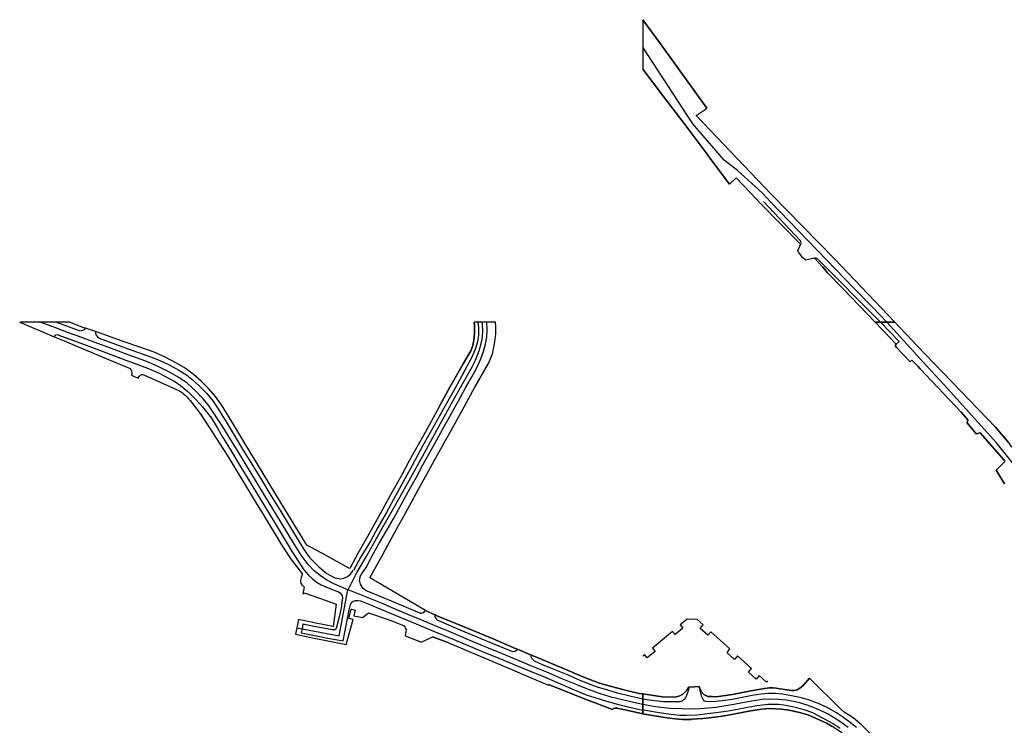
# Model space of a CAD drawing. Extents: x 166506 to 171543, y 332500 to 338212.
# Tile 62 of 139: x 167571 to 168249, y 336723 to 337208. Entities that reach past the tile are written whole.
import ezdxf

# ---------------------------------------------------------------- set-up
doc = ezdxf.new("R2010")
doc.units = 0
doc.header["$MEASUREMENT"] = 0
doc.layers.add('IRISH_OS_1000S_FEATURE', color=252, linetype='CONTINUOUS')

msp = doc.modelspace()

# ---------------------------------------------------------------- linework, layer by layer
at = {"layer": 'IRISH_OS_1000S_FEATURE', "color": 9}
for points in [[(168160, 337000), (168163.556, 337000), (168167.837, 337000), (168173.3, 337000), (168132.112, 337043.265), (168088.359, 337088.04), (168036.871, 337142.188), (168042.334, 337145.856), (168044.184, 337147.098), (168012.318, 337191.347), (168000, 337208.031), (168000, 337173.951), (168014.335, 337155.246), (168028.551, 337136.697), (168044.225, 337115.591), (168046.375, 337112.67), (168059.596, 337094.823), (168064.293, 337099.256), (168074.158, 337089.064), (168081.237, 337081.307), (168108.568, 337053.721), (168106.438, 337048.872), (168109.114, 337045.093), (168112.25, 337042.852), (168117.817, 337044.236), (168123.801, 337037.828), (168125.177, 337036.34), (168127.188, 337034.051), (168137.739, 337023.106), (168159.818, 337000), (168160, 337000)], [(167571.481, 337000), (167595.291, 336989.982), (167602.118, 336987.109), (167611.291, 336983.25), (167635.378, 336973.155), (167647.514, 336968.069), (167648.017, 336967.571), (167648.462, 336966.634), (167648.69, 336965.235), (167648.439, 336963.514), (167652.989, 336961.599), (167653.763, 336962.703), (167654.559, 336963.547), (167654.937, 336963.929), (167655.456, 336963.972), (167656.117, 336963.936), (167663.553, 336960.917), (167679.312, 336953.843), (167680.214, 336953.348), (167680.956, 336953.012), (167681.538, 336952.635), (167682.14, 336952.259), (167682.763, 336951.842), (167683.466, 336951.326), (167684.45, 336950.551), (167685.314, 336949.776), (167686.299, 336948.801), (167687.909, 336947.01), (167688.654, 336946.094), (167695.563, 336937.232), (167696.591, 336935.758), (167714.24, 336908.575), (167736.724, 336871.379), (167737.955, 336869.405), (167744.331, 336859.14), (167748.651, 336851.844), (167750.125, 336849.292), (167751.558, 336846.9), (167758.093, 336836.776), (167765.908, 336826.799), (167765.603, 336825.913), (167765.181, 336824.395), (167764.634, 336822.617), (167764.731, 336821.836), (167764.807, 336820.616), (167765.563, 336819.513), (167766.559, 336818.469), (167767.077, 336817.827), (167766.32, 336813.468), (167766.919, 336813.206), (167767.142, 336813.945), (167778.292, 336809.974), (167789.058, 336806.141), (167786.98, 336790.745), (167775.186, 336793.13), (167763.332, 336795.495), (167762.065, 336789.805), (167761.094, 336785.441), (167772.767, 336782.977), (167784.501, 336780.592), (167796.016, 336778.369), (167800.781, 336795.475), (167797.783, 336796.246), (167799.548, 336802.721), (167799.684, 336802.687), (167802.306, 336802.031), (167801.4, 336798.134), (167807.167, 336797.029), (167811.13, 336799.887), (167811.354, 336800.049), (167824.178, 336795.719), (167828.587, 336794.123), (167836.003, 336791.184), (167837.397, 336788.632), (167836.681, 336784.228), (167847.784, 336780.029), (167855.326, 336783.691), (167866.046, 336779.715), (167908.845, 336761.544), (167922.036, 336755.836), (167935.085, 336750.488), (167935.201, 336750.895), (167961.19, 336740.486), (167979.155, 336733.746), (167980.013, 336734.378), (167980.942, 336734.641), (167982.23, 336734.697), (167990.902, 336732.648), (168000, 336730.664), (168000, 336744.35), (167997.454, 336744.746), (167988.829, 336746.742), (167978.529, 336749.458), (167970.256, 336751.895), (167961.883, 336754.912), (167952.891, 336758.761), (167951.48, 336759.346), (167925.748, 336770.008), (167923.344, 336771.039), (167913.94, 336775.074), (167913.061, 336775.451), (167895.516, 336782.917), (167892.512, 336784.159), (167891.572, 336784.549), (167878.858, 336789.811), (167857.995, 336798.406), (167857.396, 336798.666), (167857.055, 336798.814), (167850.485, 336801.665), (167824.493, 336817.065), (167816.763, 336821.657), (167815.129, 336822.627), (167812.619, 336824.118), (167812.375, 336824.226), (167821.411, 336840.761), (167829.311, 336855.17), (167838.184, 336871.22), (167844.227, 336882.133), (167849.544, 336891.769), (167860.1, 336910.788), (167867.485, 336924.284), (167875.75, 336939.237), (167884.56, 336955.267), (167893.932, 336971.651), (167896.679, 336978.262), (167897.415, 336981.502), (167898.278, 336986.576), (167898.902, 336992.02), (167899.081, 336997.182), (167898.764, 337000), (167892.862, 336999.999), (167890.665, 337000), (167884.022, 337000), (167884.341, 336997.988), (167884.407, 336992.028), (167883.853, 336987.651), (167883.148, 336984.003), (167881.721, 336980.393), (167876.517, 336971.271), (167867.429, 336955.294), (167860.496, 336942.746), (167858.304, 336938.778), (167850.317, 336924.235), (167844.599, 336913.985), (167839.402, 336904.692), (167833.977, 336894.687), (167826.558, 336881.367), (167819.413, 336868.343), (167810.649, 336852.559), (167804.139, 336840.868), (167798.501, 336830.592), (167797.883, 336830.916), (167782.198, 336839.517), (167769.053, 336846.686), (167761.519, 336859.102), (167753.144, 336872.635), (167745.687, 336885.014), (167736.203, 336900.647), (167726.609, 336916.425), (167717.592, 336931.345), (167710.352, 336943.165), (167706.114, 336949.001), (167701.512, 336954.281), (167696.248, 336959.424), (167690.762, 336964.343), (167685.181, 336968.371), (167679.425, 336971.928), (167671.15, 336976.121), (167663.924, 336979.327), (167654.004, 336982.823), (167643.23, 336986.602), (167623.598, 336993.682), (167616.678, 336995.825), (167615.535, 336996.179), (167605.78, 337000), (167600.5, 337000), (167596.849, 337000), (167592.56, 337000), (167587.24, 337000), (167585.549, 337000), (167580.841, 336999.999), (167574.679, 337000), (167571.481, 337000)]]:
    msp.add_lwpolyline(points, close=True, dxfattribs=at)
for points in [[(168000, 337208.031), (168012.318, 337191.347)], [(168012.318, 337191.347), (168044.184, 337147.098)], [(168167.837, 337000), (168158.267, 337010.105), (168144.707, 337023.824), (168132.919, 337036.299), (168087.804, 337082.775), (168082.202, 337088.866), (168065.262, 337104.412), (168056.129, 337111.507), (168034.575, 337136.438), (168000, 337189.251)], [(168014.335, 337155.246), (168000, 337173.951)], [(168044.225, 337115.591), (168028.551, 337136.697), (168014.335, 337155.246)], [(168088.359, 337088.04), (168036.871, 337142.188), (168042.334, 337145.856)], [(168042.334, 337145.856), (168044.184, 337147.098)], [(168046.375, 337112.67), (168044.225, 337115.591)], [(168059.596, 337094.823), (168046.375, 337112.67)], [(168074.158, 337089.064), (168064.293, 337099.256), (168059.596, 337094.823)], [(168074.158, 337089.064), (168081.237, 337081.307)], [(168108.568, 337053.721), (168108.813, 337054.114), (168108.894, 337054.848), (168108.604, 337056.025), (168083, 337082.973)], [(168173.3, 337000), (168132.112, 337043.265), (168088.359, 337088.04)], [(168081.237, 337081.307), (168108.568, 337053.721)], [(168108.568, 337053.721), (168106.438, 337048.872), (168109.114, 337045.093), (168112.25, 337042.852), (168117.817, 337044.236)], [(168117.817, 337044.236), (168119.402, 337044.162), (168120.072, 337043.888), (168163.556, 337000)], [(168123.801, 337037.828), (168117.817, 337044.236)], [(168125.177, 337036.34), (168123.801, 337037.828)], [(168127.188, 337034.051), (168125.177, 337036.34)], [(168137.739, 337023.106), (168127.188, 337034.051)], [(168159.818, 337000), (168137.739, 337023.106)], [(167571.481, 337000), (167595.291, 336989.982)], [(167797.262, 336816.064), (167787.606, 336820.016), (167782.693, 336822.667), (167778.099, 336825.93), (167774.113, 336829.115), (167769.893, 336833.472), (167765.122, 336839.79), (167759.394, 336848.905), (167751.244, 336862.24), (167739.816, 336881.073), (167729.949, 336897.313), (167721.953, 336910.537), (167710.838, 336928.831), (167701.789, 336942.214), (167697.643, 336947.42), (167692.163, 336953.046), (167686.577, 336958.123), (167681.052, 336962.069), (167674.975, 336965.362), (167666.82, 336969.448), (167658.131, 336973.113), (167646.101, 336977.571), (167634.518, 336981.896), (167623.405, 336986.002), (167614.251, 336989.378), (167605.071, 336992.799), (167594.498, 336996.729), (167585.549, 337000)], [(167596.849, 337000), (167609.896, 336995.121), (167612.903, 336994.165), (167614.241, 336994.19), (167615.547, 336994.666), (167616.295, 336995.331), (167616.678, 336995.825)], [(167616.678, 336995.825), (167615.535, 336996.179), (167605.78, 337000)], [(167623.598, 336993.682), (167616.678, 336995.825)], [(167797.397, 336816.009), (167802.733, 336826.462), (167803.681, 336828.104), (167809.734, 336838.585), (167821.437, 336859.515), (167829.72, 336873.848), (167839.443, 336891.219), (167848.455, 336907.552), (167856.921, 336923.343), (167868.498, 336944.01), (167876.744, 336958.732), (167882.211, 336968.425), (167884.945, 336973.83), (167887.812, 336981.038), (167889.517, 336988.064), (167889.997, 336993.125), (167889.793, 336999.217), (167889.647, 337000)], [(167886.529, 337000), (167887.12, 336996.074), (167886.954, 336991.101), (167886.255, 336986.479), (167884.846, 336981.343), (167882.13, 336975.58), (167875.481, 336963.087), (167869.812, 336952.634), (167863.15, 336940.85), (167856.475, 336928.91), (167848.871, 336915.129), (167841.687, 336901.902), (167836.476, 336892.202), (167830.305, 336880.984), (167823.787, 336869.256), (167817.898, 336858.779), (167812.688, 336849.519), (167806.196, 336838.733), (167801.041, 336829.287)], [(167805.388, 336823.059), (167805.722, 336825.21), (167806.485, 336826.846), (167809.778, 336831.397), (167813.825, 336839.295), (167818.501, 336847.689), (167824.069, 336857.099), (167828.758, 336865.354), (167833.264, 336873.296), (167838.933, 336883.837), (167844.338, 336893.373), (167848.757, 336901.842), (167855.821, 336914.523), (167862.275, 336926.144), (167867.479, 336935.58), (167873.192, 336945.995), (167878.12, 336954.784), (167882.129, 336962.01), (167885.567, 336968.106), (167888.666, 336974.716), (167890.596, 336979.946), (167891.961, 336984.838), (167892.705, 336989.723), (167892.996, 336995.054), (167892.862, 336999.999)], [(167816.763, 336821.657), (167815.129, 336822.627), (167812.619, 336824.118), (167812.375, 336824.226), (167821.411, 336840.761), (167829.311, 336855.17), (167838.184, 336871.22), (167844.227, 336882.133), (167849.544, 336891.769), (167860.1, 336910.788), (167867.485, 336924.284), (167875.75, 336939.237), (167884.56, 336955.267), (167893.932, 336971.651), (167896.679, 336978.262), (167897.415, 336981.502), (167898.278, 336986.576), (167898.902, 336992.02), (167899.081, 336997.182), (167898.764, 337000)], [(167860.496, 336942.746), (167867.429, 336955.294), (167876.517, 336971.271), (167881.721, 336980.393), (167883.148, 336984.003), (167883.853, 336987.651), (167884.407, 336992.028), (167884.341, 336997.988), (167884.022, 337000)], [(168174.339, 336984.803), (168159.818, 337000)], [(168251.659, 336917.196), (168242.72, 336927.903), (168188.638, 336983.983), (168181.365, 336991.542), (168180.306, 336992.641), (168173.3, 337000), (168160, 337000), (168159.818, 337000), (168174.339, 336984.803), (168173.564, 336983.939), (168174.425, 336982.89), (168184.069, 336972.834), (168185.198, 336973.905), (168189.13, 336969.744), (168190.728, 336968.053), (168218.923, 336938.213), (168223.536, 336932.955), (168223.059, 336930.88), (168229.352, 336923.336), (168232.149, 336923.873), (168248.51, 336905.108), (168249.211, 336904.395), (168243.029, 336898.362), (168248.738, 336888.951)], [(168174.339, 336984.803), (168176.278, 336986.754), (168163.556, 337000)], [(168188.76, 336977.207), (168167.837, 337000)], [(168173.3, 337000), (168180.306, 336992.641), (168181.365, 336991.542)], [(167595.291, 336989.982), (167596.302, 336991.335), (167596.918, 336991.586), (167606.738, 336988.015), (167615.465, 336984.839), (167624.619, 336981.432), (167636.039, 336977.206), (167643.881, 336974.232), (167652.834, 336970.875), (167660.513, 336968.027), (167667.526, 336964.903), (167678.23, 336959.252), (167682.015, 336956.487), (167687.124, 336952.29), (167692.855, 336946.548), (167697.158, 336941.756), (167703.318, 336934.017), (167707.422, 336927.141), (167711.194, 336920.798), (167715.717, 336913.442), (167722.947, 336901.433), (167731.221, 336887.853), (167739.488, 336874.305), (167747.211, 336861.583), (167754.18, 336850.018), (167758.863, 336842.178), (167764.771, 336832.885), (167767.025, 336829.628), (167770.151, 336826.069), (167772.848, 336823.533), (167776.058, 336821.012), (167778.841, 336819.465), (167783.74, 336817.263), (167790.778, 336814.584), (167791.927, 336813.913), (167793.277, 336811.862), (167793.579, 336810.406), (167793.164, 336807.566), (167792.735, 336805.007), (167791.368, 336798.051), (167789.235, 336789.297), (167788.212, 336788.54), (167786.351, 336788.387), (167774.136, 336790.674), (167766.341, 336792.243), (167765.714, 336789.124)], [(167595.291, 336989.982), (167602.118, 336987.109)], [(167623.598, 336993.682), (167623.51, 336992.866), (167623.785, 336991.302), (167624.89, 336989.882), (167626.076, 336989.09), (167637.321, 336984.846), (167648.534, 336980.841), (167658.982, 336977.043), (167665.059, 336974.742), (167669.85, 336972.724), (167674.728, 336970.38), (167680.893, 336967.055), (167686.386, 336963.586), (167691.138, 336959.954), (167695.99, 336955.107), (167700.148, 336951.059), (167704.48, 336945.711), (167708.62, 336939.336), (167713.487, 336931.41), (167719.101, 336922.289), (167724.753, 336912.758), (167730.375, 336903.58), (167736.996, 336892.788), (167744.332, 336880.888), (167751.08, 336869.755), (167763.673, 336848.893), (167766.616, 336844.261)], [(167860.496, 336942.746), (167858.304, 336938.778), (167850.317, 336924.235), (167844.599, 336913.985), (167839.402, 336904.692), (167833.977, 336894.687), (167826.558, 336881.367), (167819.413, 336868.343), (167810.649, 336852.559), (167804.139, 336840.868), (167798.501, 336830.592), (167797.883, 336830.916), (167782.198, 336839.517), (167769.053, 336846.686), (167761.519, 336859.102), (167753.144, 336872.635), (167745.687, 336885.014), (167736.203, 336900.647), (167726.609, 336916.425), (167717.592, 336931.345), (167710.352, 336943.165), (167706.114, 336949.001), (167701.512, 336954.281), (167696.248, 336959.424), (167690.762, 336964.343), (167685.181, 336968.371), (167679.425, 336971.928), (167671.15, 336976.121), (167663.924, 336979.327), (167654.004, 336982.823), (167643.23, 336986.602), (167623.598, 336993.682)], [(168181.365, 336991.542), (168188.638, 336983.983)], [(167602.118, 336987.109), (167611.291, 336983.25), (167635.378, 336973.155)], [(168174.425, 336982.89), (168173.564, 336983.939), (168174.339, 336984.803)], [(168184.069, 336972.834), (168174.425, 336982.89)], [(168188.638, 336983.983), (168242.72, 336927.903), (168251.659, 336917.196), (168253.577, 336914.171)], [(168190.689, 336975.104), (168188.76, 336977.207)], [(168431.134, 336725.584), (168429.263, 336727.518), (168375.993, 336777.734), (168333.83, 336819.274), (168286.374, 336866.903), (168264.022, 336891.315), (168243.343, 336917.057), (168209.581, 336954.523), (168190.689, 336975.104)], [(167635.378, 336973.155), (167647.514, 336968.069), (167648.017, 336967.571), (167648.462, 336966.634), (167648.69, 336965.235), (167648.439, 336963.514), (167652.989, 336961.599), (167653.763, 336962.703), (167654.559, 336963.547), (167654.937, 336963.929), (167655.456, 336963.972), (167656.117, 336963.936), (167663.553, 336960.917)], [(168189.13, 336969.744), (168185.198, 336973.905), (168184.069, 336972.834)], [(168190.728, 336968.053), (168189.13, 336969.744)], [(168218.923, 336938.213), (168190.728, 336968.053)], [(167663.553, 336960.917), (167679.312, 336953.843), (167680.214, 336953.348), (167680.956, 336953.012), (167681.538, 336952.635), (167682.14, 336952.259), (167682.763, 336951.842), (167683.466, 336951.326), (167684.45, 336950.551), (167685.314, 336949.776), (167686.299, 336948.801), (167687.909, 336947.01), (167688.654, 336946.094), (167695.563, 336937.232), (167696.591, 336935.758), (167714.24, 336908.575), (167736.724, 336871.379), (167737.955, 336869.405), (167744.331, 336859.14), (167748.651, 336851.844), (167750.125, 336849.292), (167751.558, 336846.9), (167758.093, 336836.776), (167765.908, 336826.799), (167765.603, 336825.913), (167765.181, 336824.395), (167764.634, 336822.617), (167764.731, 336821.836), (167764.807, 336820.616), (167765.563, 336819.513), (167766.559, 336818.469), (167767.077, 336817.827), (167766.32, 336813.468)], [(168248.51, 336905.108), (168232.149, 336923.873), (168229.352, 336923.336), (168223.059, 336930.88), (168223.536, 336932.955), (168218.923, 336938.213)], [(168248.738, 336888.951), (168243.029, 336898.362), (168249.211, 336904.395), (168248.51, 336905.108)], [(167766.616, 336844.261), (167768.477, 336841.333), (167771.062, 336837.986), (167777.23, 336831.676), (167782.83, 336827.234), (167788.175, 336824.117), (167792.03, 336823.453), (167794.445, 336823.891), (167797.012, 336825.046), (167798.778, 336826.602)], [(167798.778, 336826.602), (167800.28, 336828.597), (167800.639, 336829.469)], [(167847.065, 336799.958), (167846.804, 336799.954), (167832.803, 336805.81), (167814.968, 336813.259), (167809.811, 336815.375), (167807.583, 336817.051), (167805.944, 336819.807), (167805.316, 336822.598), (167805.388, 336823.059)], [(167850.485, 336801.665), (167824.493, 336817.065), (167816.763, 336821.657)], [(167765.714, 336789.124), (167791.31, 336784.345), (167797.262, 336816.064)], [(167766.32, 336813.468), (167766.919, 336813.206)], [(167766.919, 336813.206), (167767.142, 336813.945), (167778.292, 336809.974)], [(167797.397, 336816.009), (167797.262, 336816.064)], [(168000, 336737.087), (167993.594, 336738.406), (167986.075, 336740.243), (167978.375, 336742.264), (167969.637, 336744.853), (167961.608, 336747.829), (167954.287, 336750.779), (167943.934, 336755.068), (167934.059, 336759.263), (167922.578, 336763.96), (167911.852, 336768.568), (167903.607, 336771.884), (167893.885, 336775.949), (167885.049, 336779.542), (167876.955, 336782.953), (167866.887, 336787.225), (167857.159, 336791.256), (167848.102, 336795.097), (167838.487, 336799.072), (167829.336, 336802.958), (167820.405, 336806.696), (167801.893, 336814.169), (167797.397, 336816.009)], [(167765.714, 336789.124), (167765.179, 336786.466), (167783.429, 336782.797), (167794.044, 336780.877), (167797.288, 336797.488), (167797.985, 336802.227), (167798.394, 336803.088), (167798.969, 336805.774), (167799.992, 336807.397), (167800.848, 336808.069), (167802.52, 336808.653), (167804.208, 336808.706), (167805.802, 336808.296), (167809.359, 336806.945), (167813.943, 336805.201), (167823.14, 336801.328), (167833.632, 336797.022), (167844.164, 336792.623), (167853.4, 336788.784), (167870.119, 336781.777), (167889.096, 336773.873), (167901.123, 336768.918), (167918.717, 336761.718), (167931.707, 336756.285), (167941.744, 336751.9), (167950.88, 336748.073), (167961.219, 336743.87), (167967.048, 336741.853), (167975.183, 336739.342), (167984.338, 336736.777), (167993.785, 336734.613), (168000, 336733.331)], [(167778.292, 336809.974), (167789.058, 336806.141), (167786.98, 336790.745)], [(167800.781, 336795.475), (167797.783, 336796.246), (167799.548, 336802.721), (167799.684, 336802.687)], [(167799.684, 336802.687), (167802.306, 336802.031), (167801.4, 336798.134)], [(167801.4, 336798.134), (167807.167, 336797.029), (167811.13, 336799.887), (167811.354, 336800.049)], [(167811.354, 336800.049), (167824.178, 336795.719), (167828.587, 336794.123), (167836.003, 336791.184), (167837.397, 336788.632), (167836.681, 336784.228), (167847.784, 336780.029), (167855.326, 336783.691)], [(167847.065, 336799.958), (167848.178, 336799.977), (167849.376, 336800.402), (167849.997, 336801.005), (167850.485, 336801.665)], [(167850.485, 336801.665), (167857.055, 336798.814)], [(167857.055, 336798.814), (167857.396, 336798.666)], [(167913.94, 336775.074), (167913.275, 336774.318), (167912.16, 336773.611), (167910.661, 336773.434), (167909.415, 336773.723), (167899.462, 336777.818), (167891.601, 336781.119), (167875.241, 336787.951), (167860.175, 336794.389), (167858.877, 336795.133), (167858.073, 336796.023), (167857.552, 336796.948), (167857.253, 336798.154), (167857.396, 336798.666)], [(167857.396, 336798.666), (167857.995, 336798.406), (167878.858, 336789.811), (167891.572, 336784.549), (167892.512, 336784.159)], [(167763.332, 336795.495), (167762.065, 336789.805)], [(167775.186, 336793.13), (167763.332, 336795.495)], [(167786.98, 336790.745), (167775.186, 336793.13)], [(167796.016, 336778.369), (167800.781, 336795.475)], [(168085.938, 336753.499), (168085.189, 336752.559), (168080.196, 336757.064), (168077.992, 336754.623), (168072.73, 336759.444), (168074.898, 336761.845), (168065.215, 336770.582), (168063.15, 336768.138), (168058.116, 336772.67), (168059.916, 336775.364), (168046.821, 336787.179), (168044.832, 336784.723), (168039.448, 336789.277), (168041.682, 336791.817), (168037.458, 336795.628), (168030.517, 336795.808), (168025.738, 336791.828), (168027.491, 336789.633), (168022.264, 336785.178), (168020.374, 336787.36), (168006.665, 336775.941), (168008.563, 336773.66), (168003.139, 336769.118), (168001.269, 336771.447), (168000, 336770.39)], [(167762.065, 336789.805), (167761.094, 336785.441)], [(167761.094, 336785.441), (167772.767, 336782.977)], [(167762.065, 336789.805), (167765.714, 336789.124)], [(167772.767, 336782.977), (167784.501, 336780.592)], [(167784.501, 336780.592), (167796.016, 336778.369)], [(167866.046, 336779.715), (167855.326, 336783.691)], [(167866.046, 336779.715), (167908.845, 336761.544)], [(167892.512, 336784.159), (167895.516, 336782.917), (167913.061, 336775.451), (167913.94, 336775.074)], [(167913.94, 336775.074), (167923.344, 336771.039)], [(167923.344, 336771.039), (167925.748, 336770.008), (167951.48, 336759.346)], [(168000, 336740.893), (167996.245, 336741.64), (167991.995, 336742.619), (167982.606, 336744.943), (167976.064, 336746.859), (167968.883, 336749.13), (167962.808, 336751.257), (167956.436, 336753.888), (167948.242, 336757.443), (167940.243, 336760.663), (167930.614, 336764.69), (167925.623, 336766.856), (167924.775, 336767.533), (167923.782, 336768.697), (167923.36, 336769.677), (167923.344, 336771.039)], [(167908.845, 336761.544), (167922.036, 336755.836), (167935.085, 336750.488)], [(167951.48, 336759.346), (167952.891, 336758.761), (167961.883, 336754.912), (167970.256, 336751.895), (167978.529, 336749.458), (167988.829, 336746.742), (167997.454, 336744.746), (168000, 336744.35)], [(168000, 336730.664), (167990.902, 336732.648), (167982.23, 336734.697), (167980.942, 336734.641), (167980.013, 336734.378), (167979.155, 336733.746), (167961.19, 336740.486), (167935.201, 336750.895), (167935.085, 336750.488)], [(168154.598, 336719.085), (168150.47, 336723.067), (168144.752, 336727.862), (168138.658, 336731.835), (168136.047, 336734.141), (168114.807, 336755.133), (168110.514, 336750.417), (168109.298, 336749.35), (168107.989, 336748.25), (168106.196, 336747.309), (168104.113, 336746.774), (168102.323, 336746.647), (168097.607, 336747.468), (168091.885, 336748.237), (168089.388, 336748.649), (168086.871, 336748.499), (168079.585, 336747.497), (168074.361, 336746.58), (168061.753, 336744.018), (168050.575, 336742.38), (168047.876, 336742.532), (168044.848, 336742.508), (168042.132, 336744.028), (168040.217, 336746.053), (168038.939, 336749.389), (168031.97, 336749.081), (168031.473, 336749.059), (168030.44, 336747.063), (168027.658, 336744.292), (168025.538, 336742.997), (168022.388, 336742.244), (168013.284, 336742.284), (168000, 336744.35), (168000, 336740.893), (168000, 336737.087), (168000, 336734.613), (168000, 336733.331), (168000, 336732.832), (168000, 336731.592), (168000, 336730.664), (168001.342, 336730.371), (168015.318, 336728.117), (168018.418, 336727.687), (168022.331, 336727.145), (168027.379, 336726.785), (168033.277, 336726.913), (168033.637, 336726.921), (168041.405, 336727.493), (168049.578, 336728.426), (168056.269, 336729.401), (168061.284, 336730.184), (168072.923, 336732.462), (168081.644, 336733.984), (168084.38, 336734.175), (168087.073, 336734.362), (168095.566, 336733.958), (168100.524, 336733.12), (168103.84, 336732.559), (168108.812, 336731.49), (168113.604, 336729.916), (168120.794, 336726.878), (168126.425, 336724.276), (168130.261, 336722.05)], [(168102.323, 336746.647), (168104.113, 336746.774), (168106.196, 336747.309), (168107.989, 336748.25), (168109.298, 336749.35), (168110.514, 336750.417), (168114.807, 336755.133)], [(168138.658, 336731.835), (168136.047, 336734.141), (168114.807, 336755.133)], [(168031.97, 336749.081), (168030.633, 336744.358), (168029.496, 336741.699), (168028.578, 336740.578), (168027.281, 336739.596), (168025.78, 336739.042), (168023.488, 336738.902), (168018.841, 336738.911), (168014.231, 336739.052), (168008.448, 336739.523), (168002.938, 336740.308), (168000, 336740.893)], [(168000, 336744.35), (168013.284, 336742.284), (168022.388, 336742.244), (168025.538, 336742.997), (168027.658, 336744.292), (168030.44, 336747.063), (168031.473, 336749.059), (168031.97, 336749.081)], [(168031.97, 336749.081), (168038.939, 336749.389)], [(168147.022, 336721.392), (168141.828, 336725.48), (168137.492, 336728.666), (168133.175, 336731.409), (168127.303, 336734.708), (168121.287, 336737.47), (168114.724, 336740.007), (168109.242, 336741.731), (168102.389, 336743.18), (168096.169, 336744.207), (168091.291, 336744.703), (168086.525, 336744.644), (168081.202, 336744.215), (168075.316, 336743.356), (168061.474, 336740.62), (168054.974, 336739.674), (168050.294, 336739.134), (168045.701, 336738.971), (168043.406, 336739.128), (168042.354, 336739.671), (168041.624, 336740.488), (168040.701, 336742.393), (168038.939, 336749.389)], [(168038.939, 336749.389), (168040.217, 336746.053), (168042.132, 336744.028), (168044.848, 336742.508), (168047.876, 336742.532), (168050.575, 336742.38), (168061.753, 336744.018), (168074.361, 336746.58), (168079.585, 336747.497), (168086.871, 336748.499), (168089.388, 336748.649), (168091.885, 336748.237), (168097.607, 336747.468), (168102.323, 336746.647)], [(168141.277, 336721.266), (168136.353, 336724.947), (168132.269, 336727.547), (168127.068, 336730.597), (168121.866, 336733.25), (168115.209, 336735.918), (168108.798, 336737.961), (168103.831, 336739.209), (168098.592, 336740.043), (168093.448, 336740.661), (168087.073, 336740.794), (168082.397, 336740.491), (168074.782, 336739.34), (168068.713, 336738.307), (168062.673, 336737.068), (168055.758, 336735.965), (168050.316, 336735.059), (168045.1, 336734.532), (168039.425, 336734.191), (168032.956, 336733.966), (168026.595, 336734.072), (168019.406, 336734.407), (168012.409, 336735.154), (168007.403, 336735.786), (168000, 336737.087)], [(168135.789, 336720.703), (168131.076, 336723.89), (168123.482, 336728.02), (168117.015, 336731.345), (168111.033, 336733.42), (168104.044, 336735.198), (168097.158, 336736.634), (168093.087, 336737.079), (168086.106, 336737.066), (168078.738, 336736.261), (168072.062, 336735.121), (168065.258, 336733.629), (168058.806, 336732.618), (168050.584, 336731.333), (168044.333, 336730.622), (168037.633, 336729.812), (168030.048, 336729.494), (168025.524, 336729.643), (168019.322, 336730.313), (168011.336, 336731.365), (168001.89, 336732.941), (168000, 336733.331)], [(168018.418, 336727.687), (168015.318, 336728.117), (168001.342, 336730.371), (168000, 336730.664)], [(168084.38, 336734.175), (168081.644, 336733.984), (168072.923, 336732.462), (168061.284, 336730.184), (168056.269, 336729.401), (168049.578, 336728.426), (168041.405, 336727.493), (168033.637, 336726.921), (168033.277, 336726.913)], [(168100.524, 336733.12), (168095.566, 336733.958), (168087.073, 336734.362), (168084.38, 336734.175)], [(168108.812, 336731.49), (168103.84, 336732.559), (168100.524, 336733.12)], [(168153.376, 336699.257), (168153.626, 336699.802), (168149.758, 336704.15), (168145.94, 336708.182), (168137.046, 336717.559), (168136.072, 336718.267), (168130.261, 336722.05), (168126.425, 336724.276), (168120.794, 336726.878), (168113.604, 336729.916), (168108.812, 336731.49)], [(168167.251, 336704.019), (168163.47, 336708.869), (168159.779, 336713.365), (168154.598, 336719.085), (168150.47, 336723.067), (168144.752, 336727.862), (168138.658, 336731.835)], [(168033.277, 336726.913), (168027.379, 336726.785), (168022.331, 336727.145), (168018.418, 336727.687)]]:
    msp.add_lwpolyline(points, dxfattribs=at)

doc.saveas('drawing.dxf')
